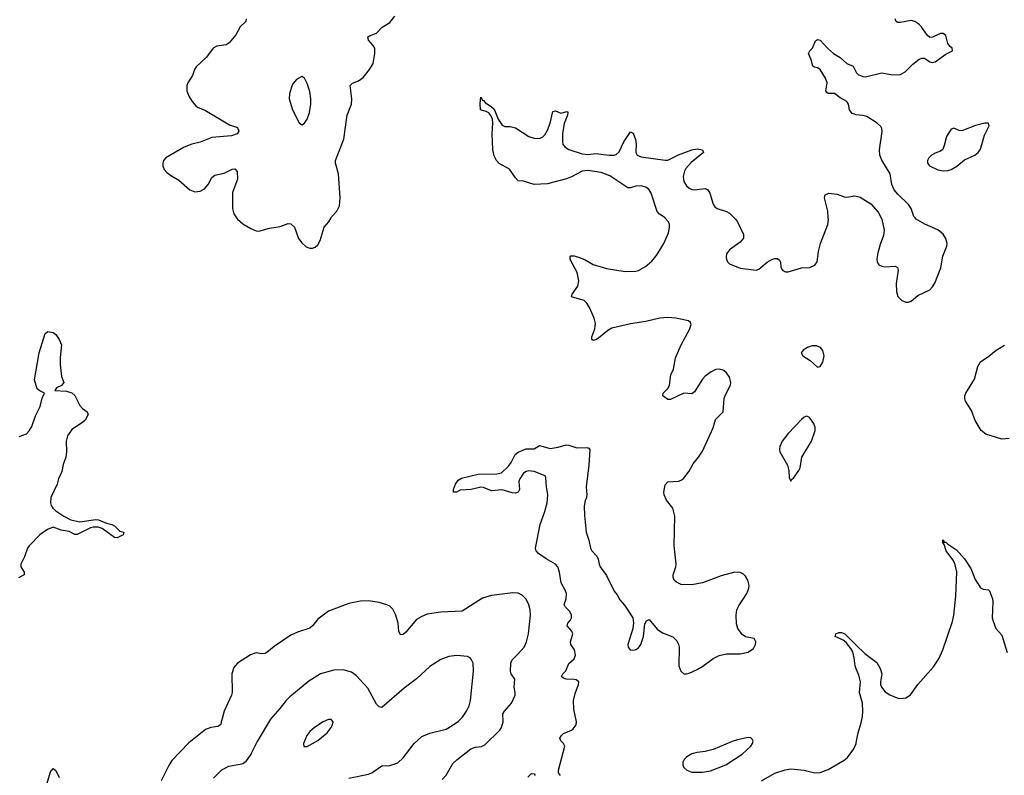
# Model space of a CAD drawing. Header units: inches. Extents: x 1682510 to 1839368, y 640758 to 791543.
# Tile 75 of 186: x 1723740 to 1731108, y 735831 to 741483. Entities that reach past the tile are written whole.
import ezdxf

# ---------------------------------------------------------------- set-up
doc = ezdxf.new("R2010")
doc.units = ezdxf.units.IN
doc.header["$MEASUREMENT"] = 0
for name, color, linetype in [('B7723', 7, 'Continuous'), ('B7724', 7, 'Continuous'), ('B7733', 7, 'Continuous'), ('B7734', 7, 'Continuous')]:
    doc.layers.add(name, color=color, linetype=linetype)

msp = doc.modelspace()

# ---------------------------------------------------------------- linework, layer by layer
at = {"layer": 'B7723', "color": 6}
for points, elevation in [([(1725363.1, 740000), (1725370.1, 739990), (1725410, 739957), (1725470, 739920.1), (1725510, 739903.4), (1725530, 739901.8), (1725610, 739924.5), (1725690, 739936.5), (1725750, 739958.4), (1725770, 739957.1), (1725795.1, 739930), (1725825.8, 739845.8), (1725850, 739813.2), (1725884.6, 739784.6), (1725910, 739774.2), (1725930, 739774.7), (1725950, 739782.2), (1725970, 739799), (1725989.4, 739830.6), (1726017.5, 739930), (1726054.1, 739970), (1726071.1, 740000)], 700), ([(1727787.1, 735830), (1727772.7, 735850), (1727771.3, 735870), (1727819.4, 736050), (1727809.8, 736070), (1727789.8, 736090), (1727781.4, 736110), (1727793.1, 736130), (1727810, 736144.2), (1727870, 736168.6), (1727881.4, 736178.6), (1727904.5, 736210), (1727907.5, 736230), (1727886.2, 736326.2), (1727883.1, 736390), (1727895.8, 736444.2), (1727922, 736510), (1727923.5, 736530), (1727904.7, 736544.7), (1727889.1, 736549.1), (1727830, 736550.4), (1727810, 736557.6), (1727794.6, 736570), (1727805.2, 736590), (1727827.1, 736612.9), (1727850, 736668.6), (1727890, 736702.6), (1727898.1, 736730), (1727892.4, 736770), (1727864.5, 736810), (1727860.7, 736830), (1727878.9, 736890), (1727872.2, 736910), (1727835.4, 736950), (1727841.1, 736970), (1727858.4, 736990), (1727867.9, 737010), (1727868.4, 737030), (1727857.3, 737057.3), (1727823.1, 737090), (1727813.7, 737110), (1727829.7, 737150.3), (1727830.8, 737190), (1727824.8, 737210), (1727791.1, 737270), (1727778.6, 737350), (1727767, 737390), (1727750, 737410.7), (1727678.4, 737450), (1727621.7, 737490), (1727603.4, 737510), (1727599.3, 737530), (1727633.9, 737706.1), (1727670, 737805.2), (1727687.3, 737870), (1727690.9, 737930), (1727680.8, 737990), (1727678, 738058), (1727670.8, 738070.8), (1727590, 738103.8), (1727550, 738107.4), (1727530, 738103.1), (1727509.7, 738090.3), (1727481.5, 738050), (1727475.4, 738030), (1727481.1, 737970), (1727470.1, 737950), (1727450, 737942.6), (1727424.2, 737944.2), (1727350, 737967.4), (1727270, 737959.9), (1727210, 737983), (1727190, 737986.4), (1727118, 737970), (1727036.3, 737963.7), (1727009.6, 737949.6), (1726986, 737950), (1726986, 737970), (1727001.2, 738010), (1727020.1, 738039.9), (1727045.2, 738054.8), (1727170, 738083.8), (1727310, 738085.4), (1727345.3, 738094.7), (1727397.3, 738142.7), (1727416.8, 738170), (1727448.2, 738230), (1727470, 738249.2), (1727530, 738272.4), (1727590, 738273.5), (1727630, 738296.9), (1727710, 738275.1), (1727770, 738284.6), (1727830, 738303.4), (1727850, 738301.7), (1727910, 738281.7), (1727983, 738283), (1727998.4, 738278.4), (1728005.8, 738265.8), (1727998.4, 738150), (1727979.6, 737990), (1727984.5, 737930), (1727978.5, 737901.5), (1727970, 737886.6), (1727963.9, 737843.9), (1727965.8, 737774.2), (1727978.8, 737650), (1727998.2, 737590), (1728010.3, 737530), (1728021.1, 737510), (1728057.3, 737470), (1728068.4, 737448.4), (1728075.2, 737410), (1728084.7, 737390), (1728130, 737324.6), (1728187.6, 737207.6), (1728210, 737181.6), (1728230, 737143.1), (1728264.8, 737104.8), (1728327.7, 737010), (1728332.5, 736972.5), (1728326.7, 736930), (1728291.5, 736810), (1728293.4, 736790), (1728308.4, 736770), (1728330, 736766.5), (1728350, 736771.8), (1728370, 736785.7), (1728387.1, 736810), (1728407.3, 736870), (1728416.9, 736963.1), (1728430, 736987.3), (1728450, 736995.5), (1728510, 736923.8), (1728550, 736896.9), (1728626.4, 736866.4), (1728657, 736837), (1728670.2, 736810), (1728673.6, 736790), (1728671.5, 736650), (1728687.2, 736610), (1728710, 736590.4), (1728730, 736589.1), (1728750, 736594), (1728810, 736622.3), (1728852.4, 736647.6), (1728930, 736705.5), (1728972.8, 736727.2), (1729030, 736740.8), (1729130, 736738.8), (1729190, 736751.4), (1729230, 736778.7), (1729246.2, 736810), (1729248.4, 736830), (1729234.6, 736854.6), (1729170, 736867.8), (1729145, 736885), (1729113.4, 736930), (1729104.1, 736964.1), (1729100.3, 737030), (1729105.5, 737070), (1729120, 737100), (1729182, 737190), (1729196.6, 737230), (1729198.3, 737250), (1729188.2, 737290), (1729170, 737321.1), (1729155.4, 737335.4), (1729130, 737348.6), (1729090, 737350.3), (1728990, 737324.3), (1728850, 737271.5), (1728770, 737255.8), (1728690, 737258.5), (1728654.7, 737274.7), (1728637.3, 737290), (1728628.7, 737310), (1728629.9, 737330), (1728649.8, 737390), (1728652.2, 737410), (1728637.8, 737550), (1728641.4, 737770), (1728626.5, 737830), (1728579.4, 737890), (1728562, 737930), (1728559.4, 737950), (1728570, 738004.9), (1728590, 738026.3), (1728670, 738030.2), (1728690, 738038.2), (1728707.9, 738052.1), (1728750, 738107.2), (1728779.6, 738160.4), (1728820.3, 738210), (1728850, 738255.3), (1728929, 738430), (1728947.5, 738492.5), (1729002.6, 738550), (1729012.2, 738650), (1729022, 738678), (1729059.1, 738750), (1729062, 738770), (1729051.9, 738810), (1729030, 738841.7), (1729010, 738858.9), (1728977.2, 738870), (1728950, 738867.8), (1728915.2, 738850), (1728870, 738817.7), (1728850, 738793.8), (1728790, 738700.3), (1728770, 738683.5), (1728710, 738690.6), (1728610, 738642.5), (1728590, 738643.4), (1728552, 738670), (1728554.4, 738690), (1728591.9, 738728.1), (1728602.8, 738750), (1728613.4, 738826.6), (1728632.8, 738870), (1728646.7, 738953.3), (1728690.3, 739050), (1728754.1, 739170), (1728764.2, 739204.2), (1728758.6, 739218.6), (1728744.4, 739230), (1728650, 739251.3), (1728590, 739255.9), (1728530, 739250), (1728426.1, 739226.1), (1728310, 739207.1), (1728170, 739174.6), (1728140.9, 739159.1), (1728070, 739102.1), (1728050, 739089.4), (1728030, 739084.3), (1728020.9, 739090), (1728022.3, 739110), (1728042.5, 739170), (1728048.4, 739210), (1728039.4, 739250), (1728003.4, 739330), (1727983.8, 739363.8), (1727963.1, 739383.1), (1727869.8, 739410), (1727873.7, 739430), (1727917.3, 739490), (1727923.7, 739530), (1727912.5, 739592.5), (1727860.1, 739690), (1727858.8, 739710), (1727864.4, 739715.6), (1727890, 739715.9), (1727930, 739704), (1727970, 739687.9), (1728031.5, 739651.5), (1728130, 739623.1), (1728270, 739599.8), (1728350, 739602.7), (1728370, 739607.8), (1728421.8, 739638.2), (1728470, 739677.7), (1728503.1, 739716.9), (1728530, 739759.2), (1728559.1, 739810), (1728594.2, 739890), (1728603.1, 739930), (1728602.2, 739950), (1728593.6, 739970), (1728570, 739999.4), (1728569.1, 740000)], 600), ([(1729086.3, 740000), (1729096.5, 739990), (1729110.3, 739970), (1729156, 739876), (1729155.8, 739850), (1729130, 739819.8), (1729050, 739761.3), (1729030, 739732.3), (1729026.5, 739710), (1729030, 739687.3), (1729038, 739670), (1729050, 739658), (1729130, 739625), (1729250, 739608.8), (1729270, 739617.7), (1729332.8, 739670), (1729367.8, 739690), (1729390, 739696), (1729410, 739695.6), (1729425.2, 739685.2), (1729432, 739670), (1729434.6, 739634.6), (1729440.3, 739620.3), (1729450, 739606.3), (1729470, 739596.5), (1729490, 739596.9), (1729590, 739626), (1729653.2, 739630), (1729690, 739645.8), (1729708.1, 739671.9), (1729716.8, 739750), (1729732.9, 739810), (1729788.2, 739950), (1729791.1, 739988.9), (1729790.5, 740000)], 600), ([(1723735.6, 738364.4), (1723790, 738385.5), (1723811.7, 738408.3), (1723830, 738440.8), (1723859.1, 738520.9), (1723892.5, 738590), (1723907.6, 738652.4), (1723926, 738690), (1723890, 738706), (1723870, 738722.4), (1723850.8, 738790), (1723885.3, 738990), (1723930, 739136), (1723949.6, 739150.4), (1723990, 739142.6), (1724010, 739128.7), (1724035.2, 739090), (1724052.7, 739050), (1724043.5, 738956.5), (1724043.8, 738903.8), (1724053, 738813), (1724070.2, 738770), (1724053.5, 738746.5), (1724014.8, 738730), (1724003, 738710), (1724090, 738703.6), (1724131.3, 738691.3), (1724151.9, 738671.9), (1724190, 738598.5), (1724210, 738574), (1724244.4, 738550), (1724252.9, 738530), (1724230, 738487.3), (1724210, 738469.4), (1724130, 738417.6), (1724097.5, 738370), (1724086.8, 738330), (1724090.1, 738250.1), (1724084.8, 738210), (1724064.1, 738155.9), (1724055.2, 738104.8), (1724030.7, 738050), (1724020.2, 738010), (1723973.9, 737910), (1723969.8, 737870), (1723976.2, 737850), (1723987.6, 737830), (1724009.6, 737809.6), (1724070, 737768.6), (1724122.1, 737742.1), (1724190, 737726.9), (1724310, 737744.1), (1724330, 737741.9), (1724390, 737716.3), (1724430, 737707.9), (1724450, 737696.1), (1724490, 737656.5), (1724518, 737650), (1724514.8, 737630), (1724470, 737606.8), (1724450, 737609.9), (1724356.1, 737676.1), (1724327, 737687), (1724290, 737687.3), (1724270, 737682.3), (1724170, 737632.3), (1724151.5, 737631.5), (1724110, 737654.7), (1724050, 737666), (1723990, 737686.8), (1723947.1, 737670), (1723889.5, 737630), (1723810, 737547.7), (1723798.4, 737530), (1723775.8, 737464.2), (1723749, 737410), (1723749.4, 737389.4), (1723774.3, 737350), (1723773.6, 737330), (1723731.1, 737308.9)], 600), ([(1726900.9, 735799.1), (1726930, 735833.1), (1726981.6, 735918.4), (1727010, 735947.2), (1727115.8, 736030), (1727150, 736041.7), (1727194.5, 736045.5), (1727221.6, 736058.4), (1727331.7, 736170), (1727346.2, 736190), (1727357.9, 736230), (1727356.2, 736290), (1727368.5, 736311.5), (1727420.9, 736370), (1727446.6, 736430), (1727448, 736450), (1727441, 736490), (1727446.1, 736550), (1727417.9, 736590), (1727411.8, 736610), (1727414.3, 736670), (1727425, 736695), (1727466.1, 736733.9), (1727514.5, 736790), (1727531.6, 736828.4), (1727548.2, 736890), (1727562.2, 737030), (1727560.8, 737070), (1727550, 737107.2), (1727530, 737147.8), (1727498.9, 737178.9), (1727470, 737192.6), (1727430, 737196.6), (1727270, 737177.4), (1727204.1, 737155.9), (1727050, 737059.6), (1726890, 737050.8), (1726790, 737037.1), (1726750, 737019.9), (1726710, 736995.5), (1726630, 736902.5), (1726610, 736885.6), (1726590, 736882.3), (1726577.4, 736910), (1726570.8, 736970), (1726554.6, 737030), (1726533.1, 737073.1), (1726510, 737096), (1726487.5, 737107.5), (1726430, 737123.5), (1726350, 737136.7), (1726290, 737133.7), (1726203.8, 737116.2), (1726050, 737058.8), (1725970, 736999.5), (1725930, 736949.9), (1725910, 736932.2), (1725818.4, 736901.6), (1725770, 736879.6), (1725644.7, 736795.3), (1725590.3, 736749.7), (1725576.7, 736743.3), (1725550, 736739.4), (1725510, 736746.1), (1725467.1, 736732.9), (1725370.2, 736670), (1725341.7, 736638.3), (1725327.3, 736590), (1725330.1, 736450), (1725325.2, 736430), (1725269.4, 736310.6), (1725243.1, 736210), (1725223.7, 736196.3), (1725170, 736188.3), (1725130, 736173.9), (1725004.7, 736075.3), (1724878.1, 735941.9), (1724855, 735905), (1724799.1, 735790)], 700), ([(1730000, 736628.1), (1729990.9, 736650), (1729985.3, 736710), (1729973.8, 736753.8), (1729959.5, 736779.5), (1729923.9, 736823.9), (1729902.2, 736842.2), (1729842.7, 736870), (1729847.7, 736890), (1729870, 736899.8), (1729890, 736899.2), (1729914.8, 736890), (1730000, 736805.5)], 500), ([(1726202.7, 735810), (1726350, 735839.5), (1726375, 735850), (1726450, 735902.4), (1726510, 735905.4), (1726570, 735925.4), (1726610, 735961.6), (1726691.7, 736070), (1726750, 736121.8), (1726810, 736147.3), (1726930, 736177.4), (1726977.2, 736202.8), (1727022.8, 736237.2), (1727053.1, 736266.9), (1727083.4, 736310), (1727102.7, 736350), (1727113.7, 736390), (1727136.7, 736610), (1727132.1, 736670), (1727119, 736699), (1727109.6, 736709.6), (1727090, 736718.7), (1727010, 736726.8), (1726950, 736719.8), (1726890, 736697.1), (1726810, 736644.1), (1726710, 736552.3), (1726616.5, 736483.5), (1726450, 736338.7), (1726430, 736343.2), (1726410, 736363), (1726344.2, 736484.2), (1726258, 736578), (1726223.6, 736603.6), (1726159.3, 736619.3), (1726090, 736617.9), (1725990, 736589.9), (1725904.4, 736535.6), (1725761.1, 736418.9), (1725730.8, 736389.2), (1725686.6, 736330), (1725615.8, 736250), (1725516.6, 736083.4), (1725469.2, 735990), (1725430, 735931.8), (1725410, 735917.9), (1725390, 735911.2), (1725302.7, 735897.3), (1725250.9, 735869.1), (1725191.3, 735808.7)], 800), ([(1729290, 735790.1), (1729390, 735846.2), (1729468.8, 735871.2), (1729510, 735878.5), (1729609.9, 735870.1), (1729690, 735850.1), (1729730, 735852), (1729790, 735875.7), (1729910, 735944.6), (1729935, 735965), (1729981, 736030), (1729999.4, 736070), (1730000, 736073.6)], 500), ([(1723933.6, 735730), (1723970, 735857), (1723990, 735881.3), (1724010, 735868.4), (1724034.4, 735814.4)], 600), ([(1727541.7, 735818.3), (1727570, 735846), (1727590, 735841.8), (1727598, 735830)], 600)]:
    msp.add_lwpolyline(points, dxfattribs=dict(at, elevation=elevation))
for points, elevation in [([(1729670, 739043.2), (1729635.9, 739030), (1729602.4, 739010), (1729586.7, 738990), (1729600.3, 738970), (1729654.7, 738934.7), (1729710, 738884.4), (1729730, 738888), (1729750, 738921.3), (1729760.5, 738970), (1729750, 739009.7), (1729732.1, 739030), (1729702.8, 739042.8)], 600), ([(1729630, 738517.6), (1729610, 738509.6), (1729590, 738492.6), (1729490, 738389.1), (1729445.1, 738330), (1729427.2, 738290), (1729424.3, 738270), (1729428.3, 738250), (1729484, 738150), (1729494.4, 738110), (1729498.8, 738058.8), (1729510, 738032), (1729515.5, 738044.5), (1729530, 738054.8), (1729570.9, 738110), (1729579.2, 738130), (1729591.5, 738210), (1729664.2, 738330), (1729691.1, 738410), (1729692.9, 738432.9), (1729683, 738463), (1729650, 738507.6)], 600), ([(1726070, 736249.7), (1726050, 736247.9), (1726010.3, 736230), (1725945, 736190), (1725910, 736159.8), (1725889.5, 736130), (1725862.6, 736070), (1725865.7, 736045.7), (1725890, 736046.2), (1725970, 736092.8), (1726040.8, 736150), (1726070, 736187.6), (1726080.2, 736210), (1726084.5, 736230)], 900), ([(1729190, 736113.3), (1729110, 736097.2), (1729070, 736084.9), (1728930, 736024.2), (1728870, 736008.8), (1728810, 736002.1), (1728770, 735992.3), (1728731.1, 735970), (1728712.6, 735950), (1728703.2, 735930), (1728701.8, 735910), (1728710.2, 735890), (1728732.6, 735870), (1728770, 735854.1), (1728850, 735854.8), (1728910, 735865.5), (1729024.3, 735910), (1729146.1, 735990), (1729210.7, 736050), (1729223.2, 736070), (1729227.1, 736087.1), (1729221.3, 736101.3), (1729211.2, 736111.2)], 600)]:
    msp.add_lwpolyline(points, close=True, dxfattribs=dict(at, elevation=elevation))
at = {"layer": 'B7724', "color": 6}
for points, elevation in [([(1725433.6, 741490), (1725431.2, 741470), (1725389.1, 741430), (1725357.9, 741370), (1725307.1, 741310), (1725284.3, 741295.7), (1725215, 741285), (1725186.7, 741270), (1725137.8, 741202.2), (1725060.8, 741130), (1725049.1, 741110), (1725033.9, 741066.1), (1724997.8, 741010), (1724991.7, 740990), (1724991.7, 740950), (1725005.1, 740910), (1725030.9, 740870), (1725058.1, 740838.1), (1725070, 740828.5), (1725130, 740805), (1725310, 740695.4), (1725370, 740676.5), (1725380.7, 740650), (1725367.2, 740630), (1725325.8, 740614.2), (1725178.6, 740601.4), (1725090, 740566), (1725028.6, 740551.4), (1724971, 740529), (1724833.4, 740450), (1724817.1, 740430), (1724810.4, 740410), (1724810.5, 740390), (1724821.3, 740361.3), (1724840.3, 740340.3), (1724874.7, 740314.7), (1724930, 740283.1), (1725012.7, 740210), (1725050, 740194.3), (1725090, 740199.8), (1725122.9, 740217.1), (1725150.7, 740250), (1725178.3, 740301.7), (1725199.3, 740320.7), (1725270, 740335.3), (1725330, 740365), (1725350, 740367.9), (1725366.5, 740346.5), (1725369.6, 740290), (1725333.2, 740190), (1725333.1, 740070), (1725342, 740030), (1725363.1, 740000)], 700), ([(1726071.1, 740000), (1726076.8, 740010), (1726114, 740050), (1726133.9, 740090), (1726138.5, 740150), (1726125.4, 740330), (1726103.1, 740410), (1726102.8, 740430), (1726165.4, 740590), (1726191.5, 740768.5), (1726223.8, 740850), (1726226.4, 740890), (1726213.8, 740990), (1726230, 741008.1), (1726275.5, 741024.5), (1726310.5, 741050), (1726358.5, 741110), (1726384.6, 741155.4), (1726398, 741230), (1726396.2, 741270), (1726386.1, 741290), (1726349.9, 741330), (1726346, 741354), (1726357.3, 741362.7), (1726410, 741382.8), (1726453, 741427), (1726510, 741460.8), (1726546.5, 741510)], 700), ([(1730000, 740772.1), (1729992.8, 740772.8), (1729970, 740782.2), (1729949.9, 740809.9), (1729942.3, 740850), (1729929.8, 740870), (1729879.1, 740899.1), (1729837.3, 740930), (1729789.9, 740929.9), (1729778.3, 740938.3), (1729773.3, 740950), (1729781.7, 741010), (1729770, 741044.7), (1729730, 741109.9), (1729710, 741122.5), (1729686.9, 741126.9), (1729674.2, 741134.2), (1729663.1, 741183.1), (1729642.3, 741230), (1729652.2, 741250), (1729672.6, 741270), (1729695.4, 741324.6), (1729710, 741336.1), (1729730, 741330.8), (1729784.7, 741270), (1729830, 741230.1), (1729879, 741199), (1729930, 741156.4), (1729975.6, 741135.6), (1729998.8, 741090), (1730000, 741088.7)], 600), ([(1728569.1, 740000), (1728528, 740028), (1728509, 740049), (1728464.6, 740184.6), (1728450, 740209.8), (1728430, 740227.8), (1728390, 740241.3), (1728350, 740236.9), (1728310, 740224.7), (1728290, 740225.5), (1728155.3, 740315.3), (1728090, 740340.8), (1727990, 740354.4), (1727950, 740350.9), (1727870, 740307.3), (1727831.9, 740291.9), (1727690, 740255), (1727589.9, 740249.9), (1727510, 740275.1), (1727470, 740278.9), (1727450, 740299.1), (1727404, 740364), (1727327.7, 740407.7), (1727308.8, 740428.8), (1727290, 740465.5), (1727279.5, 740510), (1727274.2, 740630), (1727280.2, 740710), (1727278, 740738), (1727266.6, 740766.6), (1727250, 740786.6), (1727230, 740796.8), (1727187.6, 740807.6), (1727184.5, 740855.5), (1727190, 740904.7), (1727202, 740882), (1727210, 740879.3), (1727222.8, 740862.8), (1727270, 740832.4), (1727290, 740813), (1727319.1, 740739.1), (1727350, 740693.8), (1727370, 740684.1), (1727410, 740683.2), (1727450, 740674), (1727548.9, 740610), (1727590, 740596.3), (1727630, 740595.6), (1727653.7, 740606.3), (1727670, 740620.9), (1727690, 740657), (1727709.2, 740710), (1727730, 740795.5), (1727750, 740802), (1727790, 740784.5), (1727835.4, 740795.4), (1727840.5, 740790), (1727838.4, 740770), (1727814.1, 740705.9), (1727801.1, 740630), (1727800.4, 740570), (1727805.1, 740550), (1727820.7, 740530), (1727850, 740511), (1727950, 740479.2), (1727990, 740474.1), (1728050, 740482.1), (1728150.6, 740469.4), (1728189.1, 740470.9), (1728204.3, 740475.7), (1728225.2, 740494.8), (1728259.6, 740570), (1728310, 740643.1), (1728330, 740633.4), (1728347.7, 740587.7), (1728351.8, 740551.8), (1728350.6, 740490), (1728360.8, 740470), (1728390, 740457.3), (1728570, 740431.3), (1728590, 740432.1), (1728670, 740473.2), (1728768.6, 740508.6), (1728810, 740516.8), (1728848, 740510), (1728856.9, 740490), (1728765.4, 740414.6), (1728724.9, 740370), (1728714.1, 740350), (1728704.2, 740310), (1728710, 740273.7), (1728730, 740240.8), (1728750, 740223.6), (1728770, 740213.8), (1728790, 740209.5), (1728870, 740219.8), (1728890, 740210.2), (1728904.6, 740184.6), (1728930, 740103), (1728942.4, 740082.4), (1728959.3, 740070), (1729028.8, 740048.8), (1729050, 740035.5), (1729086.3, 740000)], 600), ([(1729790.5, 740000), (1729787.8, 740050), (1729763.1, 740150), (1729767.3, 740172.7), (1729793.8, 740186.2), (1729857.2, 740177.2), (1729910, 740156.9), (1729930, 740155.2), (1729990, 740166), (1730000, 740163.5)], 600)]:
    msp.add_lwpolyline(points, dxfattribs=dict(at, elevation=elevation))
at = {"layer": 'B7724', "color": 6, "elevation": 800}
msp.add_lwpolyline([(1725850, 741058), (1725810, 741036), (1725780.1, 740999.9), (1725757.8, 740930), (1725755.7, 740890), (1725780.5, 740810), (1725830, 740712.2), (1725850, 740697.7), (1725870, 740708), (1725890, 740738.3), (1725907.5, 740790), (1725917.5, 740850), (1725918.2, 740890), (1725910, 740945.6), (1725890, 741005.1), (1725870, 741046)], close=True, dxfattribs=at)
at = {"layer": 'B7733', "color": 6}
for points, elevation in [([(1730185.1, 740000), (1730190.2, 739990), (1730209.2, 739909.2), (1730203.5, 739870), (1730178.1, 739801.9), (1730161.2, 739738.8), (1730154.7, 739694.7), (1730156.6, 739670), (1730169.5, 739649.5), (1730190, 739638.8), (1730214.7, 739634.7), (1730290, 739638.9), (1730308.7, 739628.7), (1730313.9, 739610), (1730298.4, 739510), (1730300.5, 739450), (1730311.6, 739411.6), (1730341.6, 739381.6), (1730370, 739369.4), (1730390.5, 739369.5), (1730410, 739378.8), (1730460.7, 739419.3), (1730550, 739462), (1730570, 739484.4), (1730586.7, 739513.3), (1730632.4, 739627.6), (1730646.4, 739713.6), (1730677.7, 739790), (1730679, 739810), (1730670, 739846), (1730650, 739878.6), (1730610, 739911.4), (1730512.6, 739952.6), (1730448.4, 739990), (1730440.2, 740000)], 600), ([(1731144.9, 738350), (1731090, 738346.5), (1730970, 738382.7), (1730934.1, 738410), (1730890, 738484.4), (1730860.8, 738560.8), (1730817.4, 738630), (1730812, 738650), (1730812.5, 738670), (1730819.3, 738690), (1730885.1, 738794.9), (1730910, 738888.2), (1730930, 738924.6), (1730992.8, 738967.2), (1731047.7, 739012.3), (1731110, 739048.5)], 500), ([(1730000, 736805.5), (1730063, 736743), (1730154.8, 736674.8), (1730179.3, 736630), (1730192.3, 736590), (1730180.6, 736530), (1730180.7, 736510), (1730189.4, 736489.4), (1730215.5, 736455.5), (1730250, 736434), (1730310, 736408.7), (1730330, 736404.9), (1730370, 736410.3), (1730406.4, 736433.6), (1730459.4, 736510), (1730576.8, 736643.2), (1730618.4, 736701.6), (1730647.2, 736770), (1730718.8, 736981.2), (1730731, 737029), (1730745.8, 737170), (1730753.2, 737353.2), (1730736.1, 737416.1), (1730722.2, 737442.2), (1730672.2, 737510), (1730657.6, 737557.6), (1730647.8, 737572.2), (1730647.2, 737592.8), (1730656, 737584), (1730656, 737576), (1730670, 737575.3), (1730681.9, 737561.9), (1730750, 737518.6), (1730810, 737451.6), (1730857.2, 737377.2), (1730890, 737296.5), (1730930, 737234.3), (1730950, 737222.6), (1730990, 737218), (1730996.4, 737210), (1731018.9, 737150), (1731021.7, 737130), (1731017.4, 737010), (1731023.6, 736983.6), (1731044.9, 736930), (1731090, 736878.8), (1731128.7, 736750)], 500), ([(1730000, 736073.6), (1730013.5, 736150), (1730036.5, 736223.5), (1730045.9, 736270), (1730048.9, 736310), (1730045.2, 736370), (1730024.5, 736450), (1730030.3, 736530.3), (1730019.9, 736579.9), (1730000, 736628.1)], 500)]:
    msp.add_lwpolyline(points, dxfattribs=dict(at, elevation=elevation))
at = {"layer": 'B7734', "color": 6, "elevation": 600}
for points in [[(1730000, 741088.7), (1730013.9, 741073.9), (1730050, 741057.1), (1730070, 741055.2), (1730190, 741085.2), (1730270.4, 741069.6), (1730330, 741073.1), (1730366, 741094), (1730422.3, 741150), (1730470, 741187.4), (1730490, 741196), (1730510, 741194.7), (1730550, 741167.2), (1730570, 741162.8), (1730590, 741167.3), (1730670, 741224.1), (1730719.7, 741250), (1730717.3, 741270), (1730701.3, 741281.3), (1730684.8, 741304.8), (1730670, 741364.8), (1730650, 741379.9), (1730630, 741380.9), (1730570, 741351.2), (1730550, 741350.6), (1730530, 741367.8), (1730488.2, 741430), (1730469.1, 741450), (1730439.2, 741470), (1730410, 741477.1), (1730330, 741461.3), (1730310, 741462.1), (1730297.7, 741470), (1730289.9, 741489.9)], [(1730440.2, 740000), (1730431.1, 740011.1), (1730409.8, 740070), (1730390, 740100.3), (1730310, 740176.8), (1730282.2, 740210), (1730266.2, 740250), (1730252.3, 740330), (1730191.8, 740431.8), (1730177, 740470), (1730174, 740510), (1730194.3, 740645.7), (1730190.9, 740670), (1730183.3, 740683.3), (1730155.8, 740710), (1730078.6, 740758.6), (1730050, 740767.3), (1730000, 740772.1)], [(1730000, 740163.5), (1730030, 740156.1), (1730110, 740106.5), (1730162.9, 740042.9), (1730185.1, 740000)]]:
    msp.add_lwpolyline(points, dxfattribs=at)
msp.add_lwpolyline([(1730961, 740710), (1730892.5, 740692.5), (1730790, 740652.8), (1730770, 740653.6), (1730730, 740671.2), (1730710, 740663), (1730674.2, 740610), (1730658.3, 740541.7), (1730647, 740513), (1730630, 740499.2), (1730590, 740485.6), (1730563.1, 740470), (1730543.2, 740450), (1730532.7, 740430), (1730531.8, 740410), (1730546.7, 740390), (1730610, 740359.1), (1730651.3, 740351.3), (1730684.7, 740355.3), (1730710, 740363.7), (1730752.9, 740387.1), (1730810, 740435.5), (1730886, 740470), (1730911.1, 740490), (1730930, 740515.5), (1730960.3, 740619.7), (1730993.7, 740690), (1730989.6, 740709.6)], close=True, dxfattribs=at)

doc.saveas('drawing.dxf')
